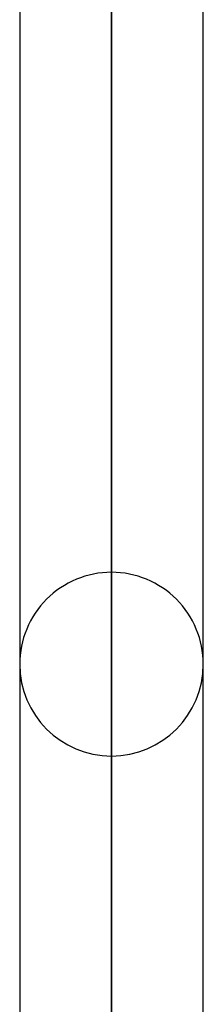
# Model space of a CAD drawing. Header units: millimetres. Extents: x -82 to 97, y -215 to 215.
# Tile 23 of 81: x 33.22 to 34.8, y -79.33 to -70.84. Entities that reach past the tile are written whole.
import ezdxf

# ---------------------------------------------------------------- set-up
doc = ezdxf.new("R2010")
doc.units = ezdxf.units.MM
doc.layers.add('MAIN-1', color=7, linetype='Continuous')
doc.layers.add('MAIN-2', color=7, linetype='Continuous')

msp = doc.modelspace()

# ---------------------------------------------------------------- linework, layer by layer
at = {"layer": 'MAIN-1'}
for p, q in [((33.2188, 0), (33.2188, -114.3788)), ((34.8038, -114.3442), (34.8038, 0)), ((34.0112, -114.9253), (34.0112, 0))]:
    msp.add_line(p, q, dxfattribs=at)
at = {"layer": 'MAIN-2'}
for p, q in [((34.0112, 0), (34.0112, -113.8433)), ((34.0112, 0), (34.0112, -114.9253)), ((34.0112, -113.8433), (34.0112, 0)), ((34.0112, -75.6045), (34.0112, -56.5704)), ((34.0112, -57.7713), (34.0112, -77.1895))]:
    msp.add_line(p, q, dxfattribs=at)
for start, end in [(89.99998, 180.00021), (359.99977, 89.99998), (180.00021, 270.00002), (270.00002, 359.99977)]:
    msp.add_arc((34.0112, -76.397), 0.7925, start, end, dxfattribs=at)

doc.saveas('drawing.dxf')
